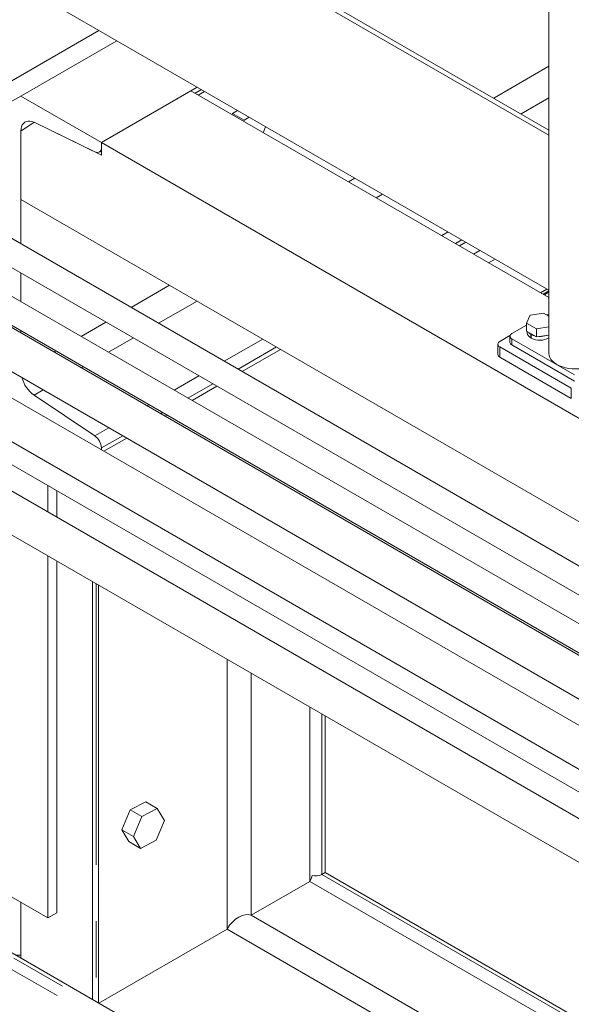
# Model space of a CAD drawing. Header units: millimetres. Extents: x 525 to 29324, y 175 to 20618.
# Tile 202 of 256: x 9698 to 10134, y 13058 to 13836. Entities that reach past the tile are written whole.
import ezdxf

# ---------------------------------------------------------------- set-up
doc = ezdxf.new("R2010")
doc.units = ezdxf.units.MM
doc.linetypes.add('SLD-Centrada-doble', pattern=[12.7, 6.35, -1.27, 1.27, -1.27, 1.27, -1.27])
doc.linetypes.add('SLD-Continua', pattern=[0])

msp = doc.modelspace()

# ---------------------------------------------------------------- linework, layer by layer
at = {"color": 7, "linetype": 'SLD-Continua', "lineweight": 18, "ltscale": 35}
for p, q in [((10116.2, 13748.41), (9557.56, 14070.91)), ((9557.56, 14066.82), (10116.2, 13744.33)), ((10116.2, 14042.46), (10116.2, 13571.89)), ((10361.34, 13230.54), (9004.73, 14013.7)), ((10400.94, 13253.4), (9100.84, 14003.93)), ((8994.73, 13996.38), (10350.33, 13213.81)), ((9090.84, 13986.61), (10380.94, 13241.86)), ((10350.33, 13212.05), (9052.43, 13961.31)), ((9557.56, 13944.34), (10116.2, 13621.85)), ((10348.31, 13157.7), (9000.1, 13936)), ((9037.43, 13935.33), (10350.33, 13177.41)), ((8985.1, 13910.02), (10333.36, 13131.69)), ((10333.36, 13092.84), (9000.1, 13862.51)), ((8985.1, 13836.53), (10333.36, 13058.2)), ((9091.17, 13830.81), (10333.36, 13113.71)), ((9684.94, 13783.38), (9760.66, 13827.1)), ((9684.94, 13783.38), (9760.66, 13827.1)), ((9684.94, 13783.38), (9760.66, 13827.1)), ((9684.94, 13783.38), (9760.66, 13827.1)), ((9684.94, 13783.38), (9760.66, 13827.1)), ((9684.94, 13783.38), (9760.66, 13827.1)), ((9684.94, 13783.38), (9760.66, 13827.1)), ((9684.94, 13783.38), (9760.66, 13827.1)), ((9774.8, 13818.93), (9699.08, 13775.22)), ((9774.8, 13818.93), (9699.08, 13775.22)), ((9774.8, 13818.93), (9699.08, 13775.22)), ((9774.8, 13818.93), (9699.08, 13775.22)), ((9774.8, 13818.93), (9699.08, 13775.22)), ((9838.44, 13782.19), (9762.72, 13738.48)), ((9838.44, 13782.19), (9762.72, 13738.48)), ((9838.44, 13782.19), (9762.72, 13738.48)), ((9838.44, 13782.19), (9762.72, 13738.48)), ((9838.44, 13782.19), (9762.72, 13738.48)), ((9699.08, 13775.22), (9692.01, 13771.14)), ((9699.08, 13775.22), (9692.01, 13771.14)), ((9699.08, 13775.22), (9692.01, 13771.14)), ((9699.08, 13775.22), (9692.01, 13771.14)), ((9699.08, 13775.22), (9692.01, 13771.14)), ((9699.08, 13775.22), (9762.72, 13738.48)), ((9699.08, 13775.22), (9762.72, 13738.48)), ((9699.08, 13775.22), (9762.72, 13738.48)), ((9699.08, 13775.22), (9762.72, 13738.48)), ((9699.08, 13775.22), (9762.72, 13738.48)), ((9833.43, 13779.3), (9762.72, 13738.48)), ((9833.43, 13779.3), (9762.72, 13738.48)), ((9833.43, 13779.3), (9762.72, 13738.48)), ((9833.43, 13779.3), (9762.72, 13738.48)), ((9833.43, 13779.3), (9762.72, 13738.48)), ((10116.2, 13616.06), (9833.43, 13779.3)), ((10116.2, 13616.06), (9833.43, 13779.3)), ((10116.2, 13616.06), (9833.43, 13779.3)), ((10116.2, 13616.06), (9833.43, 13779.3)), ((10116.2, 13616.06), (9833.43, 13779.3)), ((9839.04, 13776.06), (9844.05, 13778.96)), ((9839.04, 13776.06), (9844.05, 13778.96)), ((9839.04, 13776.06), (9844.05, 13778.96)), ((9839.04, 13776.06), (9844.05, 13778.96)), ((9839.04, 13776.06), (9844.05, 13778.96)), ((9866.2, 13761.46), (9865.86, 13760.58)), ((9866.2, 13761.46), (9865.86, 13760.58)), ((9866.2, 13761.46), (9865.86, 13760.58)), ((9870.28, 13763.82), (9866.2, 13761.46)), ((9870.28, 13763.82), (9866.2, 13761.46)), ((9870.28, 13763.82), (9866.2, 13761.46)), ((9866.2, 13761.46), (9875.39, 13756.15)), ((9866.2, 13761.46), (9875.39, 13756.15)), ((9866.2, 13761.46), (9875.39, 13756.15)), ((9699.08, 13747.48), (9709.49, 13754.49)), ((9699.08, 13747.48), (9709.49, 13754.49)), ((9699.08, 13747.48), (9709.49, 13754.49)), ((9699.08, 13747.48), (9709.49, 13754.49)), ((9699.08, 13747.48), (9709.49, 13754.49)), ((9757.52, 13731.21), (9709.49, 13754.49)), ((9757.52, 13731.21), (9709.49, 13754.49)), ((9757.52, 13731.21), (9709.49, 13754.49)), ((9757.52, 13731.21), (9709.49, 13754.49)), ((9757.52, 13731.21), (9709.49, 13754.49)), ((9762.72, 13728.68), (9709.49, 13754.49)), ((9762.72, 13728.68), (9709.49, 13754.49)), ((9762.72, 13728.68), (9709.49, 13754.49)), ((9762.72, 13728.68), (9709.49, 13754.49)), ((9762.72, 13728.68), (9709.49, 13754.49)), ((9875.39, 13756.15), (9875.05, 13755.27)), ((9875.39, 13756.15), (9875.05, 13755.27)), ((9875.39, 13756.15), (9875.05, 13755.27)), ((9879.47, 13758.51), (9875.39, 13756.15)), ((9879.47, 13758.51), (9875.39, 13756.15)), ((9879.47, 13758.51), (9875.39, 13756.15)), ((9699.08, 13747.48), (9699.08, 13658.57)), ((9699.08, 13747.48), (9699.08, 13658.57)), ((9699.08, 13747.48), (9699.08, 13658.57)), ((9699.08, 13747.48), (9699.08, 13658.57)), ((9699.08, 13747.48), (9699.08, 13658.57)), ((9699.08, 13747.48), (9699.08, 13693.56)), ((9699.08, 13747.48), (9699.08, 13693.56)), ((9699.08, 13747.48), (9699.08, 13693.56)), ((9699.08, 13747.48), (9699.08, 13693.56)), ((9699.08, 13747.48), (9699.08, 13693.56)), ((9890.58, 13746.31), (9892.41, 13751.04)), ((9890.58, 13746.31), (9892.41, 13751.04)), ((9890.58, 13746.31), (9892.41, 13751.04)), ((9762.72, 13738.48), (9762.72, 13734.71)), ((9762.72, 13738.48), (9762.72, 13734.71)), ((9762.72, 13738.48), (9762.72, 13734.71)), ((9762.72, 13738.48), (9762.72, 13734.71)), ((9762.72, 13738.48), (9762.72, 13734.71)), ((9762.72, 13738.48), (9762.72, 13728.68)), ((10222.34, 13473.15), (9762.72, 13738.48)), ((9762.72, 13738.48), (9762.72, 13728.68)), ((10222.34, 13473.15), (9762.72, 13738.48)), ((9762.72, 13738.48), (9762.72, 13728.68)), ((10222.34, 13473.15), (9762.72, 13738.48)), ((9762.72, 13738.48), (9762.72, 13728.68)), ((10222.34, 13473.15), (9762.72, 13738.48)), ((9762.72, 13738.48), (9762.72, 13728.68)), ((10222.34, 13473.15), (9762.72, 13738.48)), ((9761.06, 13731.05), (9762.72, 13732.01)), ((9761.06, 13731.05), (9762.72, 13732.01)), ((9761.06, 13731.05), (9762.72, 13732.01)), ((9761.06, 13731.05), (9762.72, 13732.01)), ((9761.06, 13731.05), (9762.72, 13732.01)), ((10324.52, 13332.51), (9699.08, 13693.56)), ((10324.52, 13332.51), (9699.08, 13693.56)), ((10324.52, 13332.51), (9699.08, 13693.56)), ((10324.52, 13332.51), (9699.08, 13693.56)), ((10324.52, 13332.51), (9699.08, 13693.56)), ((10050.61, 13659.71), (10045.6, 13656.82)), ((10050.61, 13659.71), (10045.6, 13656.82)), ((10050.61, 13659.71), (10045.6, 13656.82)), ((10050.61, 13659.71), (10045.6, 13656.82)), ((10050.61, 13659.71), (10045.6, 13656.82)), ((10056.7, 13650.41), (10061.71, 13653.3)), ((10056.7, 13650.41), (10061.71, 13653.3)), ((10056.7, 13650.41), (10061.71, 13653.3)), ((10073.59, 13646.45), (10068.58, 13643.55)), ((10073.59, 13646.45), (10068.58, 13643.55)), ((10073.59, 13646.45), (10068.58, 13643.55)), ((10073.59, 13646.45), (10068.58, 13643.55)), ((10073.59, 13646.45), (10068.58, 13643.55)), ((9699.08, 13635.48), (9699.08, 13612.86)), ((9699.08, 13635.48), (9699.08, 13612.86)), ((9699.08, 13635.48), (9699.08, 13612.86)), ((9699.08, 13635.48), (9699.08, 13612.86)), ((9699.08, 13635.48), (9699.08, 13612.86)), ((10114.6, 13622.77), (10109.59, 13619.88)), ((10114.6, 13622.77), (10109.59, 13619.88)), ((10114.6, 13622.77), (10109.59, 13619.88)), ((10114.6, 13622.77), (10109.59, 13619.88)), ((10114.6, 13622.77), (10109.59, 13619.88)), ((10112.59, 13618.15), (10116.2, 13620.23)), ((10112.59, 13618.15), (10116.2, 13620.23)), ((10112.59, 13618.15), (10116.2, 13620.23)), ((10112.59, 13618.15), (10116.2, 13620.23)), ((10112.59, 13618.15), (10116.2, 13620.23)), ((10101.36, 13602.08), (10111.96, 13603.72)), ((10111.96, 13603.72), (10116.2, 13601.27)), ((10098.52, 13595.97), (10101.36, 13602.08)), ((10106.28, 13591.49), (10098.52, 13595.97)), ((10098.52, 13589.43), (10098.52, 13595.97)), ((9699.08, 13589.76), (9699.08, 13588)), ((9699.08, 13589.76), (9699.08, 13588)), ((9699.08, 13589.76), (9699.08, 13588)), ((9699.08, 13589.76), (9699.08, 13588)), ((9699.08, 13589.76), (9699.08, 13588)), ((10086.85, 13587.6), (10098.52, 13594.34)), ((10106.28, 13584.96), (10098.52, 13589.43)), ((10099.12, 13589.09), (10099.12, 13588.21)), ((10116.2, 13593.02), (10106.28, 13591.49)), ((10106.28, 13584.96), (10106.28, 13591.49)), ((10085.43, 13585.97), (10077.3, 13581.27)), ((10085.38, 13585.56), (10085.38, 13580.66)), ((10136.34, 13554.95), (10086.85, 13583.52)), ((10101.84, 13587.11), (10102.19, 13587.32)), ((10101.84, 13587.11), (10101.84, 13584.26)), ((10102.26, 13584.5), (10101.84, 13584.26)), ((10102.26, 13586.87), (10102.61, 13587.07)), ((10102.26, 13586.87), (10102.26, 13584.01)), ((10116.2, 13586.49), (10106.28, 13584.96)), ((9904.17, 13575.17), (9873.86, 13557.68)), ((9904.17, 13575.17), (9873.86, 13557.68)), ((9904.17, 13575.17), (9873.86, 13557.68)), ((9904.17, 13575.17), (9873.86, 13557.68)), ((9904.17, 13575.17), (9873.86, 13557.68)), ((10075.83, 13579.23), (10075.83, 13571.07)), ((10077.3, 13577.19), (10133.87, 13544.54)), ((10136.34, 13550.05), (10086.85, 13578.62)), ((10077.3, 13569.03), (10133.87, 13536.37)), ((9853.86, 13546.13), (9834.26, 13534.82)), ((9853.86, 13546.13), (9834.26, 13534.82)), ((9853.86, 13546.13), (9834.26, 13534.82)), ((9853.86, 13546.13), (9834.26, 13534.82)), ((9853.86, 13546.13), (9834.26, 13534.82)), ((9709.49, 13538.96), (9757.52, 13506.8)), ((9709.49, 13538.96), (9757.52, 13506.8)), ((9709.49, 13538.96), (9757.52, 13506.8)), ((9709.49, 13538.96), (9757.52, 13506.8)), ((9709.49, 13538.96), (9757.52, 13506.8)), ((9814.26, 13523.27), (9812.74, 13522.39)), ((9814.26, 13523.27), (9812.74, 13522.39)), ((9814.26, 13523.27), (9812.74, 13522.39)), ((9814.26, 13523.27), (9812.74, 13522.39)), ((9814.26, 13523.27), (9812.74, 13522.39)), ((9782.73, 13505.07), (9764.65, 13494.63)), ((9782.73, 13505.07), (9764.65, 13494.63)), ((9782.73, 13505.07), (9764.65, 13494.63)), ((9782.73, 13505.07), (9764.65, 13494.63)), ((9782.73, 13505.07), (9764.65, 13494.63)), ((9003.29, 13495.9), (9895.66, 12980.74)), ((9762.72, 13497.29), (9762.72, 13495.75)), ((9762.72, 13497.29), (9762.72, 13495.75)), ((9762.72, 13497.29), (9762.72, 13495.75)), ((9762.72, 13497.29), (9762.72, 13495.75)), ((9762.72, 13497.29), (9762.72, 13495.75)), ((9720.3, 13467.63), (9720.3, 13446.75)), ((9720.3, 13467.63), (9720.3, 13446.75)), ((9720.3, 13467.63), (9720.3, 13446.75)), ((9727.37, 13463.55), (9727.37, 13442.67)), ((9727.37, 13463.55), (9727.37, 13442.67)), ((9727.37, 13463.55), (9727.37, 13442.67)), ((9720.3, 13412.11), (9720.3, 13126.07)), ((9720.3, 13412.11), (9720.3, 13126.07)), ((9720.3, 13412.11), (9720.3, 13126.07)), ((9727.37, 13408.03), (9727.37, 13130.15)), ((9727.37, 13408.03), (9727.37, 13130.15)), ((9727.37, 13408.03), (9727.37, 13130.15)), ((9755.65, 13391.7), (9755.65, 13061.57)), ((9755.65, 13391.7), (9755.65, 13061.57)), ((9755.65, 13391.7), (9755.65, 13061.57)), ((9755.65, 13391.7), (9755.65, 13061.57)), ((9755.65, 13391.7), (9755.65, 13061.57)), ((9760.49, 13060.32), (9760.49, 13388.91)), ((9760.49, 13060.32), (9760.49, 13388.91)), ((9760.49, 13060.32), (9760.49, 13388.91)), ((9760.49, 13060.32), (9760.49, 13388.91)), ((9760.49, 13060.32), (9760.49, 13388.91)), ((9939.5, 13285.57), (9939.5, 13161.98)), ((9939.5, 13285.57), (9939.5, 13161.98)), ((9939.5, 13285.57), (9939.5, 13161.98)), ((9939.5, 13285.57), (9939.5, 13161.98)), ((9939.5, 13285.57), (9939.5, 13161.98)), ((9797.64, 13217.72), (9785.4, 13211.34)), ((9797.64, 13217.72), (9785.4, 13211.34)), ((9797.64, 13217.72), (9785.4, 13211.34)), ((9797.64, 13217.72), (9806.83, 13212.41)), ((9797.64, 13217.72), (9806.83, 13212.41)), ((9797.64, 13217.72), (9806.83, 13212.41)), ((9785.4, 13211.34), (9778.77, 13195.62)), ((9785.4, 13211.34), (9778.77, 13195.62)), ((9785.4, 13211.34), (9778.77, 13195.62)), ((9785.4, 13211.34), (9794.6, 13206.04)), ((9785.4, 13211.34), (9794.6, 13206.04)), ((9785.4, 13211.34), (9794.6, 13206.04)), ((9806.83, 13212.41), (9794.6, 13206.04)), ((9806.83, 13212.41), (9794.6, 13206.04)), ((9806.83, 13212.41), (9794.6, 13206.04)), ((9812.43, 13203.07), (9806.83, 13212.41)), ((9812.43, 13203.07), (9806.83, 13212.41)), ((9812.43, 13203.07), (9806.83, 13212.41)), ((9794.6, 13206.04), (9787.97, 13190.32)), ((9794.6, 13206.04), (9787.97, 13190.32)), ((9794.6, 13206.04), (9787.97, 13190.32)), ((9805.8, 13187.35), (9812.43, 13203.07)), ((9805.8, 13187.35), (9812.43, 13203.07)), ((9805.8, 13187.35), (9812.43, 13203.07)), ((9778.77, 13195.62), (9787.97, 13190.32)), ((9778.77, 13195.62), (9784.37, 13186.28)), ((9778.77, 13195.62), (9787.97, 13190.32)), ((9778.77, 13195.62), (9784.37, 13186.28)), ((9778.77, 13195.62), (9787.97, 13190.32)), ((9778.77, 13195.62), (9784.37, 13186.28)), ((9784.37, 13186.28), (9793.57, 13180.97)), ((9784.37, 13186.28), (9793.57, 13180.97)), ((9784.37, 13186.28), (9793.57, 13180.97)), ((9787.97, 13190.32), (9793.57, 13180.97)), ((9787.97, 13190.32), (9793.57, 13180.97)), ((9787.97, 13190.32), (9793.57, 13180.97)), ((9793.57, 13180.97), (9805.8, 13187.35)), ((9793.57, 13180.97), (9805.8, 13187.35)), ((9793.57, 13180.97), (9805.8, 13187.35)), ((9649.58, 13166.89), (9720.3, 13126.07)), ((9649.58, 13166.89), (9720.3, 13126.07)), ((9649.58, 13166.89), (9720.3, 13126.07)), ((9939.5, 13161.98), (9936.71, 13160.38)), ((9939.5, 13161.98), (9936.71, 13160.38)), ((9939.5, 13161.98), (9936.71, 13160.38)), ((9939.5, 13161.98), (9936.71, 13160.38)), ((9939.5, 13161.98), (9936.71, 13160.38)), ((9939.5, 13161.98), (10566, 12800.32)), ((9939.5, 13161.98), (10566, 12800.32)), ((9939.5, 13161.98), (10566, 12800.32)), ((9939.5, 13161.98), (10566, 12800.32)), ((9939.5, 13161.98), (10566, 12800.32)), ((9927.23, 13154.9), (9880.89, 13128.14)), ((9927.23, 13154.9), (9880.89, 13128.14)), ((9927.23, 13154.9), (9880.89, 13128.14)), ((9927.23, 13154.9), (9880.89, 13128.14)), ((9927.23, 13154.9), (9880.89, 13128.14)), ((9699.08, 13138.32), (9699.08, 13094.22)), ((9699.08, 13138.32), (9699.08, 13094.22)), ((9699.08, 13138.32), (9699.08, 13094.22)), ((9699.08, 13138.32), (9699.08, 13094.22)), ((9699.08, 13138.32), (9699.08, 13094.22)), ((9720.3, 13126.07), (9727.37, 13130.15)), ((9720.3, 13126.07), (9727.37, 13130.15)), ((9720.3, 13126.07), (9727.37, 13130.15)), ((9861.91, 13117.18), (9760.61, 13058.7)), ((9861.91, 13117.18), (9760.61, 13058.7)), ((9861.91, 13117.18), (9760.61, 13058.7)), ((9861.91, 13117.18), (9760.61, 13058.7)), ((9861.91, 13117.18), (9760.61, 13058.7)), ((9699.08, 13096.67), (9694.84, 13096.67)), ((9699.08, 13096.67), (9694.84, 13096.67)), ((9699.08, 13096.67), (9694.84, 13096.67)), ((9699.08, 13096.67), (9694.84, 13096.67)), ((9699.08, 13096.67), (9694.84, 13096.67)), ((9699.08, 13096.67), (9694.84, 13096.67)), ((9699.08, 13096.67), (9694.84, 13096.67)), ((9699.08, 13096.67), (9694.84, 13096.67))]:
    msp.add_line(p, q, dxfattribs=at)
at = {"color": 8, "linetype": 'SLD-Centrada-doble', "lineweight": 18, "ltscale": 35}
for p, q in [((10116.2, 13798.79), (10072.56, 13773.6)), ((10116.2, 13798.79), (10072.56, 13773.6)), ((10116.2, 13798.79), (10072.56, 13773.6)), ((10116.2, 13798.79), (10072.56, 13773.6)), ((10116.2, 13798.79), (10072.56, 13773.6)), ((9841.71, 13780.31), (9836.7, 13777.42)), ((9841.71, 13780.31), (9836.7, 13777.42)), ((9841.71, 13780.31), (9836.7, 13777.42)), ((9841.71, 13780.31), (9836.7, 13777.42)), ((9841.71, 13780.31), (9836.7, 13777.42)), ((10116.2, 13773.75), (10094.25, 13761.08)), ((10116.2, 13773.75), (10094.25, 13761.08)), ((10116.2, 13773.75), (10094.25, 13761.08)), ((10116.2, 13773.75), (10094.25, 13761.08)), ((10116.2, 13773.75), (10094.25, 13761.08)), ((9962.95, 13710.32), (9957.93, 13707.43)), ((9962.95, 13710.32), (9957.93, 13707.43)), ((9962.95, 13710.32), (9957.93, 13707.43)), ((9962.95, 13710.32), (9957.93, 13707.43)), ((9962.95, 13710.32), (9957.93, 13707.43)), ((9984.64, 13697.8), (9979.63, 13694.91)), ((9984.64, 13697.8), (9979.63, 13694.91)), ((9984.64, 13697.8), (9979.63, 13694.91)), ((9984.64, 13697.8), (9979.63, 13694.91)), ((9984.64, 13697.8), (9979.63, 13694.91)), ((10036.5, 13667.86), (10031.49, 13664.96)), ((10036.5, 13667.86), (10031.49, 13664.96)), ((10036.5, 13667.86), (10031.49, 13664.96)), ((10036.5, 13667.86), (10031.49, 13664.96)), ((10036.5, 13667.86), (10031.49, 13664.96)), ((10047.35, 13661.6), (10042.34, 13658.7)), ((10047.35, 13661.6), (10042.34, 13658.7)), ((10047.35, 13661.6), (10042.34, 13658.7)), ((10047.35, 13661.6), (10042.34, 13658.7)), ((10047.35, 13661.6), (10042.34, 13658.7)), ((9816.5, 13625.78), (9786.2, 13608.29)), ((9816.5, 13625.78), (9786.2, 13608.29)), ((9816.5, 13625.78), (9786.2, 13608.29)), ((9816.5, 13625.78), (9786.2, 13608.29)), ((9816.5, 13625.78), (9786.2, 13608.29)), ((10116.2, 13621.28), (10111.68, 13618.67)), ((10116.2, 13621.28), (10111.68, 13618.67)), ((10116.2, 13621.28), (10111.68, 13618.67)), ((10116.2, 13621.28), (10111.68, 13618.67)), ((10116.2, 13621.28), (10111.68, 13618.67)), ((9838.19, 13613.26), (9807.89, 13595.76)), ((9838.19, 13613.26), (9807.89, 13595.76)), ((9838.19, 13613.26), (9807.89, 13595.76)), ((9838.19, 13613.26), (9807.89, 13595.76)), ((9838.19, 13613.26), (9807.89, 13595.76)), ((9766.19, 13596.74), (9746.6, 13585.43)), ((9766.19, 13596.74), (9746.6, 13585.43)), ((9766.19, 13596.74), (9746.6, 13585.43)), ((9766.19, 13596.74), (9746.6, 13585.43)), ((9766.19, 13596.74), (9746.6, 13585.43)), ((9787.89, 13584.22), (9768.29, 13572.9)), ((9787.89, 13584.22), (9768.29, 13572.9)), ((9787.89, 13584.22), (9768.29, 13572.9)), ((9787.89, 13584.22), (9768.29, 13572.9)), ((9787.89, 13584.22), (9768.29, 13572.9)), ((9890.06, 13583.32), (9859.75, 13565.82)), ((9890.06, 13583.32), (9859.75, 13565.82)), ((9890.06, 13583.32), (9859.75, 13565.82)), ((9890.06, 13583.32), (9859.75, 13565.82)), ((9890.06, 13583.32), (9859.75, 13565.82)), ((10086.85, 13578.62), (10086.85, 13583.52)), ((9726.6, 13573.88), (9725.07, 13573)), ((9726.6, 13573.88), (9725.07, 13573)), ((9726.6, 13573.88), (9725.07, 13573)), ((9726.6, 13573.88), (9725.07, 13573)), ((9726.6, 13573.88), (9725.07, 13573)), ((9900.9, 13577.06), (9870.6, 13559.56)), ((9900.9, 13577.06), (9870.6, 13559.56)), ((9900.9, 13577.06), (9870.6, 13559.56)), ((9900.9, 13577.06), (9870.6, 13559.56)), ((9900.9, 13577.06), (9870.6, 13559.56)), ((10077.3, 13569.03), (10077.3, 13577.19)), ((9748.29, 13561.36), (9746.76, 13560.48)), ((9748.29, 13561.36), (9746.76, 13560.48)), ((9748.29, 13561.36), (9746.76, 13560.48)), ((9748.29, 13561.36), (9746.76, 13560.48)), ((9748.29, 13561.36), (9746.76, 13560.48)), ((9839.75, 13554.28), (9820.15, 13542.96)), ((9839.75, 13554.28), (9820.15, 13542.96)), ((9839.75, 13554.28), (9820.15, 13542.96)), ((9839.75, 13554.28), (9820.15, 13542.96)), ((9839.75, 13554.28), (9820.15, 13542.96)), ((9716.76, 13543.16), (9709.49, 13538.96)), ((9716.76, 13543.16), (9709.49, 13538.96)), ((9716.76, 13543.16), (9709.49, 13538.96)), ((9716.76, 13543.16), (9709.49, 13538.96)), ((9716.76, 13543.16), (9709.49, 13538.96)), ((9850.6, 13548.01), (9831, 13536.7)), ((9850.6, 13548.01), (9831, 13536.7)), ((9850.6, 13548.01), (9831, 13536.7)), ((9850.6, 13548.01), (9831, 13536.7)), ((9850.6, 13548.01), (9831, 13536.7)), ((10133.87, 13544.54), (10133.87, 13536.37)), ((9800.15, 13531.42), (9798.63, 13530.54)), ((9800.15, 13531.42), (9798.63, 13530.54)), ((9800.15, 13531.42), (9798.63, 13530.54)), ((9800.15, 13531.42), (9798.63, 13530.54)), ((9800.15, 13531.42), (9798.63, 13530.54)), ((9811, 13525.16), (9809.47, 13524.27)), ((9811, 13525.16), (9809.47, 13524.27)), ((9811, 13525.16), (9809.47, 13524.27)), ((9811, 13525.16), (9809.47, 13524.27)), ((9811, 13525.16), (9809.47, 13524.27)), ((9768.63, 13513.22), (9757.52, 13506.8)), ((9768.63, 13513.22), (9757.52, 13506.8)), ((9768.63, 13513.22), (9757.52, 13506.8)), ((9768.63, 13513.22), (9757.52, 13506.8)), ((9768.63, 13513.22), (9757.52, 13506.8)), ((9779.47, 13506.95), (9762.72, 13497.29)), ((9779.47, 13506.95), (9762.72, 13497.29)), ((9779.47, 13506.95), (9762.72, 13497.29)), ((9779.47, 13506.95), (9762.72, 13497.29)), ((9779.47, 13506.95), (9762.72, 13497.29)), ((8996.22, 13486.92), (9888.59, 12971.76)), ((9000.46, 13494.26), (9892.83, 12979.11)), ((9758.43, 13390.09), (9758.43, 13059.96)), ((9758.43, 13390.09), (9758.43, 13059.96)), ((9758.43, 13390.09), (9758.43, 13059.96)), ((9758.43, 13390.09), (9758.43, 13059.96)), ((9758.43, 13390.09), (9758.43, 13059.96)), ((9861.91, 13330.36), (9861.91, 13117.18)), ((9861.91, 13330.36), (9861.91, 13117.18)), ((9861.91, 13330.36), (9861.91, 13117.18)), ((9861.91, 13330.36), (9861.91, 13117.18)), ((9861.91, 13330.36), (9861.91, 13117.18)), ((9880.89, 13319.4), (9880.89, 13128.14)), ((9880.89, 13319.4), (9880.89, 13128.14)), ((9880.89, 13319.4), (9880.89, 13128.14)), ((9880.89, 13319.4), (9880.89, 13128.14)), ((9880.89, 13319.4), (9880.89, 13128.14)), ((9927.23, 13292.65), (9927.23, 13154.9)), ((9927.23, 13292.65), (9927.23, 13154.9)), ((9927.23, 13292.65), (9927.23, 13154.9)), ((9927.23, 13292.65), (9927.23, 13154.9)), ((9927.23, 13292.65), (9927.23, 13154.9)), ((9936.71, 13287.18), (9936.71, 13160.38)), ((9936.71, 13287.18), (9936.71, 13160.38)), ((9936.71, 13287.18), (9936.71, 13160.38)), ((9936.71, 13287.18), (9936.71, 13160.38)), ((9936.71, 13287.18), (9936.71, 13160.38)), ((9936.71, 13160.38), (10566, 12797.1)), ((9936.71, 13160.38), (10566, 12797.1)), ((9936.71, 13160.38), (10566, 12797.1)), ((9936.71, 13160.38), (10566, 12797.1)), ((9936.71, 13160.38), (10566, 12797.1)), ((9927.23, 13154.9), (10566, 12786.14)), ((9927.23, 13154.9), (10566, 12786.14)), ((9927.23, 13154.9), (10566, 12786.14)), ((9927.23, 13154.9), (10566, 12786.14)), ((9927.23, 13154.9), (10566, 12786.14)), ((9880.89, 13128.14), (10566, 12732.64)), ((9880.89, 13128.14), (10566, 12732.64)), ((9880.89, 13128.14), (10566, 12732.64)), ((9880.89, 13128.14), (10566, 12732.64)), ((9880.89, 13128.14), (10566, 12732.64)), ((9861.91, 13117.18), (10566, 12710.73)), ((9861.91, 13117.18), (10566, 12710.73)), ((9861.91, 13117.18), (10566, 12710.73)), ((9861.91, 13117.18), (10566, 12710.73)), ((9861.91, 13117.18), (10566, 12710.73))]:
    msp.add_line(p, q, dxfattribs=at)
at = {"color": 7, "linetype": 'SLD-Continua', "lineweight": 18, "ltscale": 35, "flags": 128}
for points in [[(9709.49, 13754.49), (9707.83, 13755.15), (9706.22, 13755.5), (9704.7, 13755.53), (9703.32, 13755.23), (9702.08, 13754.61), (9701.04, 13753.69), (9700.2, 13752.49), (9699.58, 13751.03), (9699.21, 13749.35), (9699.08, 13747.48)], [(9709.49, 13754.49), (9707.83, 13755.15), (9706.22, 13755.5), (9704.7, 13755.53), (9703.32, 13755.23), (9702.08, 13754.61), (9701.04, 13753.69), (9700.2, 13752.49), (9699.58, 13751.03), (9699.21, 13749.35), (9699.08, 13747.48)], [(9709.49, 13754.49), (9707.83, 13755.15), (9706.22, 13755.5), (9704.7, 13755.53), (9703.32, 13755.23), (9702.08, 13754.61), (9701.04, 13753.69), (9700.2, 13752.49), (9699.58, 13751.03), (9699.21, 13749.35), (9699.08, 13747.48)], [(9709.49, 13754.49), (9707.83, 13755.15), (9706.22, 13755.5), (9704.7, 13755.53), (9703.32, 13755.23), (9702.08, 13754.61), (9701.04, 13753.69), (9700.2, 13752.49), (9699.58, 13751.03), (9699.21, 13749.35), (9699.08, 13747.48)], [(9709.49, 13754.49), (9707.83, 13755.15), (9706.22, 13755.5), (9704.7, 13755.53), (9703.32, 13755.23), (9702.08, 13754.61), (9701.04, 13753.69), (9700.2, 13752.49), (9699.58, 13751.03), (9699.21, 13749.35), (9699.08, 13747.48)], [(9762.72, 13734.71), (9762.62, 13733.56), (9762.33, 13732.56), (9761.86, 13731.74), (9761.22, 13731.15), (9760.44, 13730.79), (9759.54, 13730.68), (9758.55, 13730.82), (9757.52, 13731.21)], [(9762.72, 13734.71), (9762.62, 13733.56), (9762.33, 13732.56), (9761.86, 13731.74), (9761.22, 13731.15), (9760.44, 13730.79), (9759.54, 13730.68), (9758.55, 13730.82), (9757.52, 13731.21)], [(9762.72, 13734.71), (9762.62, 13733.56), (9762.33, 13732.56), (9761.86, 13731.74), (9761.22, 13731.15), (9760.44, 13730.79), (9759.54, 13730.68), (9758.55, 13730.82), (9757.52, 13731.21)], [(9762.72, 13734.71), (9762.62, 13733.56), (9762.33, 13732.56), (9761.86, 13731.74), (9761.22, 13731.15), (9760.44, 13730.79), (9759.54, 13730.68), (9758.55, 13730.82), (9757.52, 13731.21)], [(9762.72, 13734.71), (9762.62, 13733.56), (9762.33, 13732.56), (9761.86, 13731.74), (9761.22, 13731.15), (9760.44, 13730.79), (9759.54, 13730.68), (9758.55, 13730.82), (9757.52, 13731.21)], [(10115.36, 13601.76), (10115.63, 13601.7), (10116.2, 13601.54)], [(10101.84, 13587.11), (10100.68, 13587.97), (10100.19, 13588.47)], [(10104.61, 13585.92), (10103.75, 13586.2), (10102.26, 13586.87)], [(10116.2, 13571.89), (10116.38, 13570.29), (10116.93, 13568.72), (10117.82, 13567.2), (10119.04, 13565.77), (10120.58, 13564.44), (10122.41, 13563.23), (10124.5, 13562.18), (10126.8, 13561.29), (10129.29, 13560.58), (10131.92, 13560.06), (10134.64, 13559.75), (10137.4, 13559.65), (10140.17, 13559.75), (10142.89, 13560.06), (10145.52, 13560.58), (10148, 13561.29), (10150.31, 13562.18), (10152.39, 13563.23)]]:
    msp.add_lwpolyline(points, dxfattribs=at)
at = {"color": 7, "linetype": 'SLD-Continua', "lineweight": 18, "ltscale": 1225}
for centre, radius, start, end in [((10116.18, 13594.14), 8.39, 89.85329, 102.49959), ((10103.8, 13588.52), 4.69, 183.72861, 245.26947), ((10078.07, 13579.23), 2.18, 110.78342, 249.21658), ((10087.88, 13580.91), 2.51, 185.6948, 245.62534), ((10087.62, 13585.56), 2.18, 110.78342, 249.21658), ((10109.11, 13597.69), 15.29, 243.41228, 297.64203), ((10109.21, 13601.1), 15.81, 267.66067, 289.92541), ((10078.34, 13571.32), 2.51, 185.6948, 245.62534), ((9724.5, 13559.69), 25.59, 195.29646, 234.09723), ((9724.5, 13559.69), 25.59, 195.29646, 234.09723), ((9724.5, 13559.69), 25.59, 195.29646, 234.09723), ((9724.5, 13559.69), 25.59, 195.29646, 234.09723), ((9724.5, 13559.69), 25.59, 195.29646, 234.09723), ((9750.32, 13496.68), 12.42, 2.7881, 54.57003), ((9750.32, 13496.68), 12.42, 2.7881, 54.57003), ((9750.32, 13496.68), 12.42, 2.7881, 54.57003), ((9750.32, 13496.68), 12.42, 2.7881, 54.57003), ((9750.32, 13496.68), 12.42, 2.7881, 54.57003), ((9931.73, 13170.09), 10.91, 256.01277, 297.14906), ((9931.73, 13170.09), 10.91, 256.01277, 297.14906), ((9931.73, 13170.09), 10.91, 256.01277, 297.14906), ((9931.73, 13170.09), 10.91, 256.01277, 297.14906), ((9931.73, 13170.09), 10.91, 256.01277, 297.14906), ((9757.95, 13060.34), 2.53, 328.0628, 359.53772), ((9757.95, 13060.34), 2.53, 328.0628, 359.53772), ((9757.95, 13060.34), 2.53, 328.0628, 359.53772), ((9757.95, 13060.34), 2.53, 328.0628, 359.53772), ((9757.95, 13060.34), 2.53, 328.0628, 359.53772)]:
    msp.add_arc(centre, radius, start, end, dxfattribs=at)
for centre, major_axis, ratio, start_param, end_param in [((9931.76, 13229.19), (4.78, 74.36), 0.068792, 3.187408, 3.502064), ((9931.76, 13229.19), (4.78, 74.36), 0.068792, 3.187408, 3.502064), ((9931.76, 13229.19), (4.78, 74.36), 0.068792, 3.187408, 3.502064), ((9931.76, 13229.19), (4.78, 74.36), 0.068792, 3.187408, 3.502064), ((9931.76, 13229.19), (4.78, 74.36), 0.068792, 3.187408, 3.502064), ((9871.81, 13111.47), (10.11, 16.14), 0.599893, 0.101492, 1.592457), ((9871.81, 13111.47), (10.11, 16.14), 0.599893, 0.101492, 1.592457), ((9871.81, 13111.47), (10.11, 16.14), 0.599893, 0.101492, 1.592457), ((9871.81, 13111.47), (10.11, 16.14), 0.599893, 0.101492, 1.592457), ((9871.81, 13111.47), (10.11, 16.14), 0.599893, 0.101492, 1.592457)]:
    msp.add_ellipse(centre, major_axis=major_axis, ratio=ratio, start_param=start_param, end_param=end_param, dxfattribs=at)

doc.saveas('drawing.dxf')
